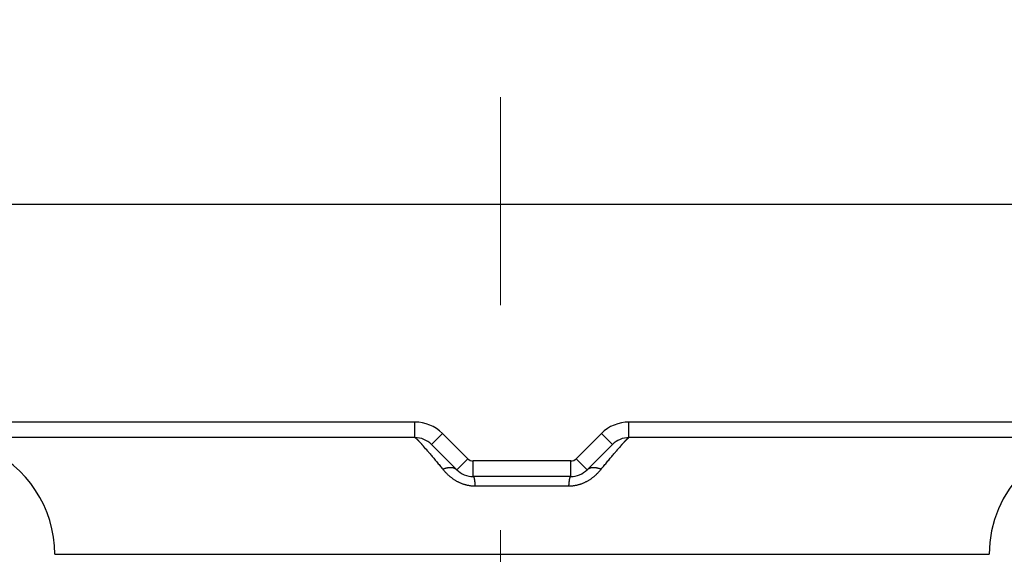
# Model space of a CAD drawing. Header units: millimetres. Extents: x 0 to 1071, y 0 to 742.
# Tile 44 of 127: x 159 to 172, y 441 to 448. Entities that reach past the tile are written whole.
import ezdxf

# ---------------------------------------------------------------- set-up
doc = ezdxf.new("R2010")
doc.units = ezdxf.units.MM
doc.header["$LTSCALE"] = 0.454724
doc.linetypes.add('CENTER', pattern=[50.8, 31.75, -6.35, 6.35, -6.35])
doc.layers.add('NoLayerName_001', color=7, linetype='Continuous')
doc.layers.add('NoLayerName_002', color=7, linetype='Continuous')
doc.styles.get("Standard").update_dxf_attribs({"font": 'txt', "bigfont": 'extfont2'})
doc.dimstyles.get("Standard").update_dxf_attribs({"dimtxt": 2.5, "dimasz": 2.5, "dimexe": 1, "dimexo": 1, "dimtad": 1, "dimdec": 3, "dimzin": 0, "dimdsep": 46, "dimtxsty": 'Standard', "dimcen": 2.5, "dimadec": 3, "dimazin": 0, "dimtfac": 0.75, "dimtdec": 3, "dimtmove": 0, "dimatfit": 3, "dimfxl": 1, "dimarcsym": 0})

# ---------------------------------------------------------------- blocks, each defined once
blk = doc.blocks.new('_OPEN30')
at = {"color": 0, "linetype": 'ByBlock', "lineweight": -2}
for p, q in [((-1, 0.267949), (0, 0)), ((0, 0), (-1, -0.267949)), ((0, 0), (-1, 0))]:
    blk.add_line(p, q, dxfattribs=at)
blk = doc.blocks.new('*D121')
at = {"layer": 'Defpoints', "color": 0}
for p in [(150, 456.773), (165.5, 446.875), (150, 439.782)]:
    blk.add_point(p, dxfattribs=at)
at = {"layer": 'NoLayerName_002', "color": 0, "linetype": 'Continuous', "lineweight": 13}
for p, q in [((165.5, 449.375), (165.5, 459.273)), ((161.75, 456.773), (153.75, 456.773))]:
    blk.add_line(p, q, dxfattribs=at)
at = {"layer": 'NoLayerName_002', "color": 0, "lineweight": 13, "xscale": 3.75, "yscale": 3.75, "zscale": 3.75, "rotation": 180}
blk.add_blockref('_OPEN30', (150, 456.773), dxfattribs=at)
at = {"layer": 'NoLayerName_002', "color": 0, "lineweight": 13, "xscale": 3.75, "yscale": 3.75, "zscale": 3.75}
blk.add_blockref('_OPEN30', (165.5, 456.773), dxfattribs=at)
at = {"layer": 'NoLayerName_002', "color": 0, "lineweight": 13, "insert": (157.75, 464.488), "char_height": 8.75, "attachment_point": 5}
blk.add_mtext('\\W0.8000;１６', dxfattribs=at)
blk = doc.blocks.new('*D143')
at = {"layer": 'Defpoints', "color": 0}
for p in [(221.066, 487.5), (237.5, 487.5), (170.65, 428.55)]:
    blk.add_point(p, dxfattribs=at)
at = {"layer": 'NoLayerName_002', "color": 0, "linetype": 'Continuous', "lineweight": 13}
for p, q in [((223.566, 487.5), (240, 487.5)), ((237.5, 432.3), (237.5, 483.75)), ((173.15, 428.55), (240, 428.55))]:
    blk.add_line(p, q, dxfattribs=at)
at = {"layer": 'NoLayerName_002', "color": 0, "lineweight": 13, "xscale": 3.75, "yscale": 3.75, "zscale": 3.75}
for p, rotation in [((237.5, 487.5), 90), ((237.5, 428.55), 270)]:
    blk.add_blockref('_OPEN30', p, dxfattribs=dict(at, rotation=rotation))
at = {"layer": 'NoLayerName_002', "color": 0, "lineweight": 13, "insert": (229.816, 458.025), "char_height": 8.75, "attachment_point": 5, "rotation": 90}
blk.add_mtext('\\W0.8000;５９', dxfattribs=at)

msp = doc.modelspace()

# ---------------------------------------------------------------- linework, layer by layer
at = {"layer": 'NoLayerName_001', "color": 4, "linetype": 'CENTER', "lineweight": 13}
msp.add_line((165.5, 426.875), (165.5, 446.875), dxfattribs=at)
at = {"layer": 'NoLayerName_001', "color": 7, "linetype": 'Continuous', "lineweight": 25}
msp.add_line((153, 445.4999), (178.5504, 445.4999), dxfattribs=at)
at = {"layer": 'NoLayerName_001', "color": 60, "linetype": 'Continuous', "lineweight": 25}
for p, q in [((153.2752, 445.4999), (178.2752, 445.4999)), ((164.4009, 442.6999), (153.2752, 442.6999)), ((164.4009, 442.4999), (164.4009, 442.6999)), ((167.1495, 442.4999), (167.1495, 442.6999)), ((178.2752, 442.6999), (167.1495, 442.6999)), ((164.6131, 442.4121), (164.7545, 442.5535)), ((165.0787, 442.2292), (164.7545, 442.5535)), ((166.7959, 442.5535), (166.4716, 442.2292)), ((166.9373, 442.4121), (166.7959, 442.5535)), ((164.4009, 442.4999), (153.4752, 442.4999)), ((164.9373, 442.0878), (164.6131, 442.4121)), ((166.9373, 442.4121), (166.6131, 442.0878)), ((178.0752, 442.4999), (167.1495, 442.4999)), ((164.9373, 442.0878), (165.0787, 442.2292)), ((165.1495, 441.9999), (165.1495, 442.1999)), ((166.4009, 442.1999), (165.1495, 442.1999)), ((166.4009, 441.9999), (166.4009, 442.1999)), ((166.6131, 442.0878), (166.4716, 442.2292)), ((166.4009, 441.9999), (165.1495, 441.9999)), ((166.3776, 441.8749), (165.1728, 441.8749)), ((159.7752, 440.9999), (171.7752, 440.9999))]:
    msp.add_line(p, q, dxfattribs=at)
at = {"layer": 'NoLayerName_001', "color": 7, "linetype": 'Continuous', "lineweight": 25}
msp.add_arc((150, 487.4999), 60, 290.751246, 321.322894, dxfattribs=at)
at = {"layer": 'NoLayerName_001', "color": 60, "linetype": 'Continuous', "lineweight": 25}
for centre, radius, start, end in [((164.4009, 442.1999), 0.5, 45, 90), ((167.1495, 442.1999), 0.5, 90, 135), ((164.4009, 442.1999), 0.3, 45, 90), ((167.1495, 442.1999), 0.3, 90, 135), ((173.2752, 440.9999), 1.5, 90, 180), ((158.2752, 440.9999), 1.5, 0, 66.42182), ((160.5699, 438.9128), 5.2546, 40.50596, 41.42441), ((171.3365, 438.6036), 5.7262, 138.60734, 139.45135), ((165.1495, 442.2999), 0.1, 225, 270), ((166.4009, 442.2999), 0.1, 270, 315), ((165.1495, 442.2999), 0.3, 225, 270), ((166.4009, 442.2999), 0.3, 270, 315)]:
    msp.add_arc(centre, radius, start, end, dxfattribs=at)
for points, knots in [([(164.4009, 442.4999), (164.4019, 442.4996), (164.4039, 442.499), (164.4065, 442.4972), (164.409, 442.4954), (164.4114, 442.4934), (164.4138, 442.4913), (164.4161, 442.4893), (164.4184, 442.4872), (164.4207, 442.485), (164.4229, 442.4829), (164.4252, 442.4807), (164.4274, 442.4786), (164.4296, 442.4764), (164.4318, 442.4742), (164.434, 442.472), (164.4362, 442.4697), (164.4384, 442.4675), (164.4406, 442.4653), (164.4427, 442.463), (164.4449, 442.4608), (164.447, 442.4585), (164.4492, 442.4563), (164.4513, 442.454), (164.4535, 442.4518), (164.4556, 442.4495), (164.4584, 442.4464), (164.462, 442.4426), (164.4662, 442.4381), (164.4704, 442.4335), (164.4746, 442.4289), (164.4788, 442.4243), (164.483, 442.4197), (164.4872, 442.415), (164.4913, 442.4104), (164.4962, 442.405), (164.5017, 442.3988), (164.5065, 442.3933), (164.5093, 442.3902), (164.51, 442.3894)], [0, 0, 0, 0, 0.00310546, 0.00621056, 0.00932673, 0.01245195, 0.01557468, 0.01869202, 0.02180623, 0.02491932, 0.02803302, 0.03114788, 0.0342637, 0.0373802, 0.04049703, 0.04361383, 0.04673028, 0.04984639, 0.05296225, 0.05607793, 0.0591935, 0.06230903, 0.06542458, 0.06854019, 0.07165588, 0.07477162, 0.07788743, 0.08411915, 0.09035094, 0.0965827, 0.10281441, 0.10904609, 0.11527775, 0.1215094, 0.12774106, 0.13397271, 0.14332016, 0.15266756, 0.15578334, 0.15578334, 0.15578334, 0.15578334]), ([(167.0408, 442.3899), (167.0428, 442.3922), (167.047, 442.3968), (167.0525, 442.403), (167.0573, 442.4084), (167.0614, 442.413), (167.0656, 442.4177), (167.0697, 442.4223), (167.0739, 442.4269), (167.0781, 442.4314), (167.0823, 442.436), (167.0865, 442.4406), (167.09, 442.4444), (167.0928, 442.4474), (167.095, 442.4497), (167.0971, 442.4519), (167.0992, 442.4542), (167.1014, 442.4565), (167.1035, 442.4587), (167.1056, 442.4609), (167.1078, 442.4632), (167.11, 442.4654), (167.1121, 442.4676), (167.1143, 442.4699), (167.1165, 442.4721), (167.1187, 442.4743), (167.1209, 442.4765), (167.1231, 442.4787), (167.1253, 442.4808), (167.1275, 442.483), (167.1298, 442.4851), (167.132, 442.4872), (167.1343, 442.4893), (167.1367, 442.4914), (167.139, 442.4934), (167.1414, 442.4954), (167.1439, 442.4972), (167.1465, 442.499), (167.1485, 442.4996), (167.1495, 442.4999)], [0, 0, 0, 0, 0.00931382, 0.01862772, 0.024837, 0.03104629, 0.03725558, 0.04346488, 0.04967418, 0.0558835, 0.06209287, 0.06830229, 0.0745117, 0.07761637, 0.08072099, 0.08382555, 0.08693005, 0.09003449, 0.09313886, 0.09624321, 0.0993476, 0.1024521, 0.10555677, 0.1086617, 0.11176697, 0.11487258, 0.11797823, 0.12108354, 0.12418818, 0.12729186, 0.13039438, 0.13349631, 0.13659935, 0.1397055, 0.14281703, 0.14593104, 0.14903601, 0.15212998, 0.15522431, 0.15522431, 0.15522431, 0.15522431]), ([(164.5652, 442.3258), (164.5685, 442.322), (164.575, 442.3144), (164.588, 442.2991), (164.6041, 442.28), (164.6235, 442.257), (164.6428, 442.234), (164.662, 442.2108), (164.6812, 442.1877), (164.7003, 442.1645), (164.7194, 442.1413), (164.7384, 442.118), (164.751, 442.1024), (164.7574, 442.0947)], [0, 0, 0, 0, 0.01503132, 0.03006266, 0.06012542, 0.09018826, 0.1202512, 0.15031425, 0.1803774, 0.21044061, 0.2405038, 0.27056687, 0.30062969, 0.30062969, 0.30062969, 0.30062969]), ([(166.793, 442.0947), (166.7994, 442.1024), (166.812, 442.118), (166.8311, 442.1413), (166.8502, 442.1646), (166.8693, 442.1878), (166.8885, 442.211), (166.9078, 442.2342), (166.9271, 442.2573), (166.9465, 442.2803), (166.9627, 442.2994), (166.9757, 442.3147), (166.9822, 442.3224), (166.9855, 442.3262)], [0, 0, 0, 0, 0.03010592, 0.06021189, 0.09031816, 0.1204248, 0.15053163, 0.18063843, 0.21074507, 0.24085149, 0.27095767, 0.28601069, 0.30106369, 0.30106369, 0.30106369, 0.30106369]), ([(165.1728, 441.8749), (165.1674, 441.875), (165.1566, 441.8751), (165.1405, 441.876), (165.1243, 441.8775), (165.1082, 441.8796), (165.0922, 441.8822), (165.0763, 441.8854), (165.0605, 441.8891), (165.0448, 441.8934), (165.0293, 441.8982), (165.014, 441.9035), (164.9989, 441.9094), (164.984, 441.9157), (164.9692, 441.9225), (164.9547, 441.9297), (164.9405, 441.9374), (164.9264, 441.9455), (164.9127, 441.954), (164.8991, 441.9629), (164.8858, 441.9721), (164.8728, 441.9818), (164.8601, 441.9917), (164.8476, 442.002), (164.8353, 442.0126), (164.8234, 442.0236), (164.8117, 442.0348), (164.8003, 442.0463), (164.7892, 442.058), (164.7783, 442.07), (164.7677, 442.0822), (164.7608, 442.0905), (164.7574, 442.0947)], [0, 0, 0, 0, 0.01617491, 0.03236971, 0.04858145, 0.06480642, 0.08104025, 0.09727808, 0.11351463, 0.12974431, 0.14596333, 0.16217458, 0.1783815, 0.19458632, 0.21079018, 0.22699317, 0.2431944, 0.25939209, 0.27558536, 0.29177638, 0.30796701, 0.32415826, 0.34035033, 0.35654268, 0.37273403, 0.38892277, 0.40510915, 0.42129381, 0.4374766, 0.45365665, 0.46983235, 0.48600142, 0.48600142, 0.48600142, 0.48600142]), ([(164.7575, 442.0946), (164.7594, 442.0954), (164.7633, 442.097), (164.7692, 442.0993), (164.7751, 442.1016), (164.7811, 442.1037), (164.7871, 442.1057), (164.7932, 442.1075), (164.7993, 442.1092), (164.8054, 442.1108), (164.8116, 442.1123), (164.8178, 442.1135), (164.8241, 442.1147), (164.8304, 442.1156), (164.8367, 442.1164), (164.843, 442.1169), (164.8493, 442.1173), (164.8557, 442.1174), (164.862, 442.1173), (164.8684, 442.1169), (164.8747, 442.1163), (164.881, 442.1154), (164.8873, 442.1142), (164.8934, 442.1127), (164.8995, 442.1108), (164.9055, 442.1086), (164.9114, 442.106), (164.917, 442.1031), (164.9225, 442.0998), (164.9278, 442.0961), (164.9328, 442.0922), (164.9358, 442.0892), (164.9373, 442.0878)], [0, 0, 0, 0, 0.0063335, 0.01267039, 0.01900957, 0.0253502, 0.03169174, 0.03803399, 0.04437704, 0.05072136, 0.05706778, 0.06341691, 0.069767, 0.07611615, 0.08246339, 0.08880877, 0.09515342, 0.1014996, 0.10785086, 0.11420992, 0.12057239, 0.12693389, 0.13329266, 0.1396499, 0.1460101, 0.15238125, 0.15876849, 0.1651621, 0.17155137, 0.17792797, 0.18428662, 0.19062576, 0.19062576, 0.19062576, 0.19062576]), ([(166.793, 442.0947), (166.7896, 442.0905), (166.7827, 442.0822), (166.7721, 442.07), (166.7612, 442.058), (166.7501, 442.0463), (166.7387, 442.0348), (166.727, 442.0236), (166.715, 442.0127), (166.7028, 442.002), (166.6903, 441.9917), (166.6776, 441.9818), (166.6645, 441.9721), (166.6513, 441.9629), (166.6377, 441.954), (166.6239, 441.9455), (166.6099, 441.9374), (166.5956, 441.9297), (166.5811, 441.9225), (166.5664, 441.9157), (166.5515, 441.9093), (166.5364, 441.9035), (166.5211, 441.8982), (166.5056, 441.8934), (166.4899, 441.8891), (166.4741, 441.8854), (166.4582, 441.8822), (166.4422, 441.8796), (166.4261, 441.8775), (166.4099, 441.876), (166.3937, 441.8751), (166.383, 441.875), (166.3776, 441.8749)], [0, 0, 0, 0, 0.01616917, 0.03234488, 0.04852497, 0.06470792, 0.08089288, 0.09707969, 0.11326896, 0.12946083, 0.14565361, 0.16184598, 0.17803736, 0.19422796, 0.21041884, 0.22661191, 0.24280947, 0.25901068, 0.27521377, 0.29141787, 0.30762304, 0.32383041, 0.34004216, 0.35626168, 0.37249181, 0.38872871, 0.40496681, 0.42120084, 0.43742594, 0.45363778, 0.4698327, 0.48600776, 0.48600776, 0.48600776, 0.48600776]), ([(166.6131, 442.0878), (166.6146, 442.0892), (166.6176, 442.0922), (166.6226, 442.0961), (166.6279, 442.0998), (166.6334, 442.1031), (166.639, 442.106), (166.6449, 442.1086), (166.6509, 442.1108), (166.657, 442.1127), (166.6631, 442.1142), (166.6694, 442.1154), (166.6757, 442.1163), (166.682, 442.1169), (166.6884, 442.1173), (166.6947, 442.1174), (166.7011, 442.1173), (166.7074, 442.1169), (166.7137, 442.1164), (166.72, 442.1156), (166.7263, 442.1147), (166.7326, 442.1135), (166.7388, 442.1123), (166.745, 442.1108), (166.7511, 442.1092), (166.7572, 442.1075), (166.7633, 442.1057), (166.7693, 442.1037), (166.7753, 442.1016), (166.7812, 442.0994), (166.7871, 442.097), (166.791, 442.0954), (166.793, 442.0946)], [0, 0, 0, 0, 0.00633996, 0.01269942, 0.01907684, 0.02546693, 0.03186136, 0.03824943, 0.04462141, 0.05098243, 0.05734049, 0.06370007, 0.07006238, 0.07642567, 0.08278554, 0.08913761, 0.09548462, 0.10183008, 0.10817628, 0.11452434, 0.1208743, 0.1272252, 0.13357516, 0.13992239, 0.14626753, 0.1526114, 0.15895447, 0.16529683, 0.17163828, 0.17797827, 0.18431599, 0.19065031, 0.19065031, 0.19065031, 0.19065031]), ([(165.1495, 441.9999), (165.1503, 441.9995), (165.1523, 441.999), (165.1539, 441.9964), (165.1552, 441.9939), (165.1564, 441.9912), (165.1573, 441.9885), (165.1582, 441.9858), (165.159, 441.983), (165.1597, 441.9802), (165.1604, 441.9774), (165.161, 441.9746), (165.1616, 441.9718), (165.1622, 441.969), (165.1627, 441.9662), (165.1632, 441.9634), (165.1637, 441.9605), (165.1642, 441.9577), (165.1646, 441.9549), (165.1651, 441.952), (165.1655, 441.9492), (165.1659, 441.9464), (165.1663, 441.9435), (165.1666, 441.9407), (165.167, 441.9378), (165.1673, 441.935), (165.1677, 441.9321), (165.168, 441.9293), (165.1683, 441.9264), (165.1686, 441.9235), (165.1689, 441.9207), (165.1692, 441.9178), (165.1695, 441.915), (165.1698, 441.9121), (165.1701, 441.9093), (165.1703, 441.9064), (165.1706, 441.9035), (165.1708, 441.9007), (165.1711, 441.8978), (165.1713, 441.895), (165.1715, 441.8931), (165.1715, 441.8921)], [0, 0, 0, 0, 0.00285773, 0.0058177, 0.00866044, 0.01154231, 0.01441983, 0.0172912, 0.02016097, 0.02303091, 0.02590129, 0.02877224, 0.03164374, 0.03451554, 0.03738729, 0.04025869, 0.04312983, 0.04600086, 0.04887185, 0.0517429, 0.05461405, 0.05748535, 0.06035679, 0.06322838, 0.06610009, 0.06897189, 0.07184372, 0.07471552, 0.07758721, 0.08045873, 0.08333011, 0.08620136, 0.0890725, 0.09194354, 0.0948145, 0.09768539, 0.10055622, 0.10342701, 0.10629776, 0.10916848, 0.11203919, 0.11203919, 0.11203919, 0.11203919]), ([(166.3776, 441.8749), (166.3776, 441.8759), (166.3778, 441.8778), (166.378, 441.8807), (166.3782, 441.8835), (166.3784, 441.8864), (166.3786, 441.8892), (166.3788, 441.8921), (166.3791, 441.895), (166.3793, 441.8978), (166.3796, 441.9007), (166.3798, 441.9035), (166.3801, 441.9064), (166.3803, 441.9093), (166.3806, 441.9121), (166.3809, 441.915), (166.3812, 441.9178), (166.3815, 441.9207), (166.3818, 441.9235), (166.3821, 441.9264), (166.3824, 441.9293), (166.3827, 441.9321), (166.383, 441.935), (166.3834, 441.9378), (166.3837, 441.9407), (166.3841, 441.9435), (166.3845, 441.9464), (166.3849, 441.9492), (166.3853, 441.952), (166.3857, 441.9549), (166.3862, 441.9577), (166.3867, 441.9605), (166.3872, 441.9634), (166.3877, 441.9662), (166.3882, 441.969), (166.3888, 441.9718), (166.3894, 441.9746), (166.39, 441.9774), (166.3907, 441.9802), (166.3914, 441.983), (166.3919, 441.9849), (166.3922, 441.9858)], [0, 0, 0, 0, 0.00287071, 0.00574141, 0.00861211, 0.0114828, 0.0143535, 0.0172242, 0.02009491, 0.02296564, 0.02583639, 0.02870719, 0.03157803, 0.03444892, 0.03731989, 0.04019093, 0.04306208, 0.04593333, 0.04880472, 0.05167625, 0.05454794, 0.05741975, 0.06029158, 0.06316339, 0.06603511, 0.0689067, 0.07177816, 0.07464945, 0.07752061, 0.08039167, 0.08326267, 0.0861337, 0.08900485, 0.09187625, 0.094748, 0.09761982, 0.10049132, 0.10336228, 0.10623266, 0.10910261, 0.11197239, 0.11197239, 0.11197239, 0.11197239]), ([(166.3922, 441.9858), (166.3925, 441.9867), (166.393, 441.9885), (166.394, 441.9912), (166.3951, 441.9939), (166.3965, 441.9964), (166.3981, 441.999), (166.4001, 441.9995), (166.4009, 441.9999)], [0, 0, 0, 0, 0.00287138, 0.005748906, 0.008630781, 0.011473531, 0.014433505, 0.017291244, 0.017291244, 0.017291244, 0.017291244]), ([(165.1715, 441.8921), (165.1716, 441.8911), (165.1718, 441.8892), (165.172, 441.8864), (165.1722, 441.8835), (165.1724, 441.8807), (165.1726, 441.8778), (165.1728, 441.8759), (165.1728, 441.8749)], [0, 0, 0, 0, 0.002870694, 0.005741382, 0.008612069, 0.011482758, 0.014353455, 0.017224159, 0.017224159, 0.017224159, 0.017224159])]:
    msp.add_open_spline(points, degree=3, knots=knots, dxfattribs=at)

# ---------------------------------------------------------------- dimensions: what is measured, and where the dimension line sits
at = {"layer": 'NoLayerName_002', "color": 3, "linetype": 'Continuous', "lineweight": 13}
for base, p1, p2, angle, text, override, picture, middle in [((237.5, 487.5), (170.65, 428.55), (221.0664, 487.5), 90, '\\W0.8000;５９', {"dimtxt": 8.75, "dimasz": 3.75, "dimexe": 2.5, "dimexo": 2.5, "dimgap": 2.5, "dimzin": 8, "dimblk": 'OPEN30', "dimclrd": 0, "dimclre": 0, "dimclrt": 0, "dimtp": 0, "dimtm": 0, "dimlwd": 13, "dimlwe": 13}, '*D143', (237.5, 458.025)), ((150, 456.7727), (165.5, 446.875), (150, 439.7825), 180, '\\W0.8000;１６', {"dimtxt": 8.75, "dimasz": 3.75, "dimexe": 2.5, "dimexo": 2.5, "dimgap": 2.5, "dimzin": 8, "dimblk": 'OPEN30', "dimse2": 1, "dimclrd": 0, "dimclre": 0, "dimclrt": 0, "dimtp": 0, "dimtm": 0, "dimlwd": 13, "dimlwe": 13}, '*D121', (157.75, 456.7727))]:
    dim = msp.add_linear_dim(base=base, p1=p1, p2=p2, angle=angle, text=text, dimstyle='Standard', override=override, dxfattribs=at)
    dim.commit()
    dim.dimension.update_dxf_attribs({"geometry": picture, "text_midpoint": middle, "dimtype": 160})

doc.saveas('drawing.dxf')
